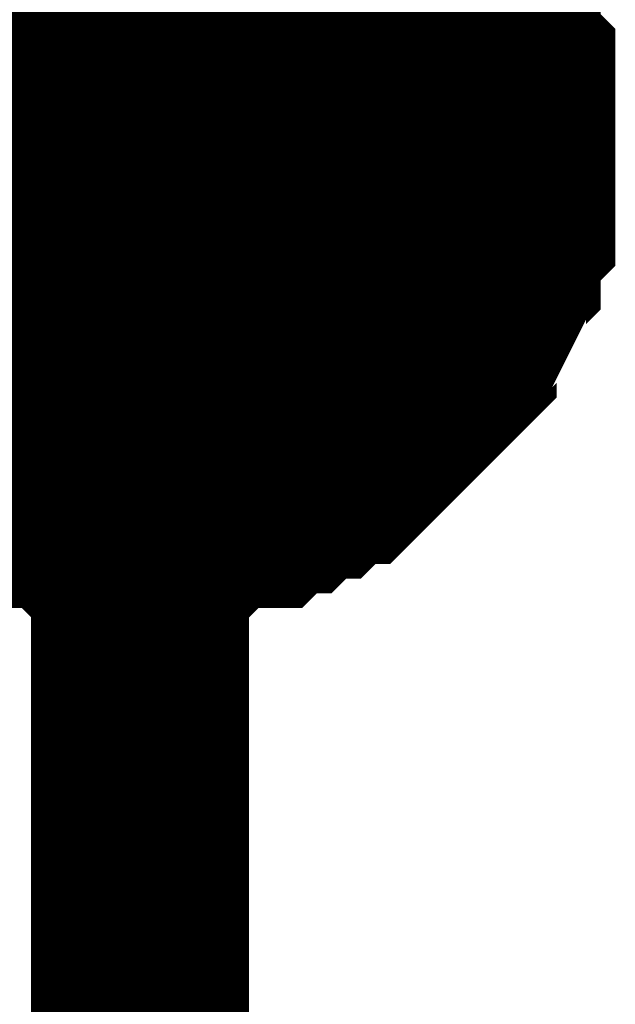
# Model space of a CAD drawing. Header units: inches. Extents: x 0 to 17, y 0 to 11.
# Tile 209 of 256: x 15.3434 to 15.3757, y 7.2529 to 7.3061. Entities that reach past the tile are written whole.
import ezdxf

# ---------------------------------------------------------------- set-up
doc = ezdxf.new("R2010")
doc.units = ezdxf.units.IN
doc.header["$MEASUREMENT"] = 0
doc.layers.add('Sheet', color=255, linetype='Continuous')

msp = doc.modelspace()

# ---------------------------------------------------------------- linework, layer by layer
at = {"layer": 'Sheet'}
for points in [[(15.349953, 7.999423, 0.0118, 0.0118, 0), (15.349953, 7.89951, 0.0118, 0.0118, 0), (15.349953, 7.699683, 0.0118, 0.0118, 0), (15.349953, 7.599769, 0.0118, 0.0118, 0), (15.349953, 7.499856, 0.0118, 0.0118, 0), (15.349953, 7.399942, 0.0118, 0.0118, 0), (15.349953, 7.299236, 0.0118, 0.0118, 0), (15.349953, 7.199322, 0.0118, 0.0118, 0), (15.349953, 7.099409, 0.0118, 0.0118, 0), (15.349953, 6.999495, 0.0118, 0.0118, 0), (15.349953, 6.899582, 0.0118, 0.0118, 0), (15.349953, 6.799668, 0.0118, 0.0118, 0), (15.349953, 6.699755, 0.0118, 0.0118, 0), (15.349953, 6.599841, 0.0118, 0.0118, 0), (15.349953, 6.499928, 0.0118, 0.0118, 0), (15.349953, 6.400014, 0.0118, 0.0118, 0), (15.349953, 6.299308, 0.0118, 0.0118, 0)], [(15.365019, 7.312716, 0.0118, 0.0118, 0), (15.365019, 7.311923, 0.0118, 0.0118, 0), (15.365812, 7.31113, 0.0118, 0.0118, 0), (15.366604, 7.310337, 0.0118, 0.0118, 0), (15.366604, 7.309544, 0.0118, 0.0118, 0), (15.367397, 7.308751, 0.0118, 0.0118, 0), (15.36819, 7.307958, 0.0118, 0.0118, 0), (15.36819, 7.307166, 0.0118, 0.0118, 0), (15.368983, 7.306373, 0.0118, 0.0118, 0), (15.368983, 7.30558, 0.0118, 0.0118, 0), (15.368983, 7.303994, 0.0118, 0.0118, 0), (15.369776, 7.303201, 0.0118, 0.0118, 0), (15.369776, 7.302408, 0.0118, 0.0118, 0), (15.369776, 7.301615, 0.0118, 0.0118, 0), (15.369776, 7.300029, 0.0118, 0.0118, 0), (15.369776, 7.299236, 0.0118, 0.0118, 0)], [(15.365019, 7.312716, 0.0118, 0.0118, 0), (15.365019, 7.311923, 0.0118, 0.0118, 0), (15.365812, 7.31113, 0.0118, 0.0118, 0), (15.366604, 7.310337, 0.0118, 0.0118, 0), (15.366604, 7.309544, 0.0118, 0.0118, 0), (15.367397, 7.308751, 0.0118, 0.0118, 0), (15.36819, 7.307958, 0.0118, 0.0118, 0), (15.36819, 7.307166, 0.0118, 0.0118, 0), (15.368983, 7.306373, 0.0118, 0.0118, 0), (15.368983, 7.30558, 0.0118, 0.0118, 0), (15.368983, 7.303994, 0.0118, 0.0118, 0), (15.369776, 7.303201, 0.0118, 0.0118, 0), (15.369776, 7.302408, 0.0118, 0.0118, 0), (15.369776, 7.301615, 0.0118, 0.0118, 0), (15.369776, 7.300029, 0.0118, 0.0118, 0), (15.369776, 7.299236, 0.0118, 0.0118, 0)], [(15.365019, 7.312716, 0.0118, 0.0118, 0), (15.365019, 7.311923, 0.0118, 0.0118, 0), (15.365812, 7.31113, 0.0118, 0.0118, 0), (15.366604, 7.310337, 0.0118, 0.0118, 0), (15.366604, 7.309544, 0.0118, 0.0118, 0), (15.367397, 7.308751, 0.0118, 0.0118, 0), (15.36819, 7.307958, 0.0118, 0.0118, 0), (15.36819, 7.307166, 0.0118, 0.0118, 0), (15.368983, 7.306373, 0.0118, 0.0118, 0), (15.368983, 7.30558, 0.0118, 0.0118, 0), (15.368983, 7.303994, 0.0118, 0.0118, 0), (15.369776, 7.303201, 0.0118, 0.0118, 0), (15.369776, 7.302408, 0.0118, 0.0118, 0), (15.369776, 7.301615, 0.0118, 0.0118, 0), (15.369776, 7.300029, 0.0118, 0.0118, 0), (15.369776, 7.299236, 0.0118, 0.0118, 0)], [(15.365019, 7.312716, 0.0118, 0.0118, 0), (15.365019, 7.311923, 0.0118, 0.0118, 0), (15.365812, 7.31113, 0.0118, 0.0118, 0), (15.366604, 7.310337, 0.0118, 0.0118, 0), (15.366604, 7.309544, 0.0118, 0.0118, 0), (15.367397, 7.308751, 0.0118, 0.0118, 0), (15.36819, 7.307958, 0.0118, 0.0118, 0), (15.36819, 7.307166, 0.0118, 0.0118, 0), (15.368983, 7.306373, 0.0118, 0.0118, 0), (15.368983, 7.30558, 0.0118, 0.0118, 0), (15.368983, 7.303994, 0.0118, 0.0118, 0), (15.369776, 7.303201, 0.0118, 0.0118, 0), (15.369776, 7.302408, 0.0118, 0.0118, 0), (15.369776, 7.301615, 0.0118, 0.0118, 0), (15.369776, 7.300029, 0.0118, 0.0118, 0), (15.369776, 7.299236, 0.0118, 0.0118, 0)], [(15.367397, 7.308751, 0.0039, 0.0039, 0), (15.36819, 7.307958, 0.0039, 0.0039, 0), (15.36819, 7.307166, 0.0039, 0.0039, 0), (15.368983, 7.306373, 0.0039, 0.0039, 0), (15.368983, 7.30558, 0.0039, 0.0039, 0), (15.368983, 7.303994, 0.0039, 0.0039, 0), (15.369776, 7.303201, 0.0039, 0.0039, 0), (15.369776, 7.302408, 0.0039, 0.0039, 0), (15.369776, 7.301615, 0.0039, 0.0039, 0), (15.369776, 7.300029, 0.0039, 0.0039, 0), (15.369776, 7.299236, 0.0039, 0.0039, 0)], [(15.367397, 7.308751, 0.0039, 0.0039, 0), (15.36819, 7.307958, 0.0039, 0.0039, 0), (15.36819, 7.307166, 0.0039, 0.0039, 0), (15.368983, 7.306373, 0.0039, 0.0039, 0), (15.368983, 7.30558, 0.0039, 0.0039, 0), (15.368983, 7.303994, 0.0039, 0.0039, 0), (15.369776, 7.303201, 0.0039, 0.0039, 0), (15.369776, 7.302408, 0.0039, 0.0039, 0), (15.369776, 7.301615, 0.0039, 0.0039, 0), (15.369776, 7.300029, 0.0039, 0.0039, 0), (15.369776, 7.299236, 0.0039, 0.0039, 0)], [(15.367397, 7.308751, 0.0039, 0.0039, 0), (15.36819, 7.307958, 0.0039, 0.0039, 0), (15.36819, 7.307166, 0.0039, 0.0039, 0), (15.368983, 7.306373, 0.0039, 0.0039, 0), (15.368983, 7.30558, 0.0039, 0.0039, 0), (15.368983, 7.303994, 0.0039, 0.0039, 0), (15.369776, 7.303201, 0.0039, 0.0039, 0), (15.369776, 7.302408, 0.0039, 0.0039, 0), (15.369776, 7.301615, 0.0039, 0.0039, 0), (15.369776, 7.300029, 0.0039, 0.0039, 0), (15.369776, 7.299236, 0.0039, 0.0039, 0)], [(15.367397, 7.308751, 0.0039, 0.0039, 0), (15.36819, 7.307958, 0.0039, 0.0039, 0), (15.36819, 7.307166, 0.0039, 0.0039, 0), (15.368983, 7.306373, 0.0039, 0.0039, 0), (15.368983, 7.30558, 0.0039, 0.0039, 0), (15.368983, 7.303994, 0.0039, 0.0039, 0), (15.369776, 7.303201, 0.0039, 0.0039, 0), (15.369776, 7.302408, 0.0039, 0.0039, 0), (15.369776, 7.301615, 0.0039, 0.0039, 0), (15.369776, 7.300029, 0.0039, 0.0039, 0), (15.369776, 7.299236, 0.0039, 0.0039, 0)], [(15.100187, 7.299236, 0.0118, 0.0118, 0), (15.349953, 7.299236, 0.0118, 0.0118, 0)], [(15.369776, 7.299236, 0.0118, 0.0118, 0), (15.369776, 7.298443, 0.0118, 0.0118, 0), (15.369776, 7.29765, 0.0118, 0.0118, 0), (15.369776, 7.296064, 0.0118, 0.0118, 0), (15.369776, 7.295271, 0.0118, 0.0118, 0), (15.368983, 7.294478, 0.0118, 0.0118, 0), (15.368983, 7.293685, 0.0118, 0.0118, 0), (15.368983, 7.292892, 0.0118, 0.0118, 0), (15.36819, 7.292099, 0.0118, 0.0118, 0), (15.36819, 7.291306, 0.0118, 0.0118, 0), (15.367397, 7.28972, 0.0118, 0.0118, 0), (15.366604, 7.288927, 0.0118, 0.0118, 0), (15.366604, 7.288134, 0.0118, 0.0118, 0), (15.365812, 7.287341, 0.0118, 0.0118, 0), (15.365019, 7.286548, 0.0118, 0.0118, 0), (15.365019, 7.286548, 0.0118, 0.0118, 0), (15.364226, 7.285755, 0.0118, 0.0118, 0), (15.363433, 7.284963, 0.0118, 0.0118, 0), (15.36264, 7.28417, 0.0118, 0.0118, 0), (15.361847, 7.283377, 0.0118, 0.0118, 0), (15.361054, 7.282584, 0.0118, 0.0118, 0), (15.360261, 7.282584, 0.0118, 0.0118, 0), (15.359468, 7.281791, 0.0118, 0.0118, 0), (15.358675, 7.281791, 0.0118, 0.0118, 0), (15.357882, 7.280998, 0.0118, 0.0118, 0), (15.35709, 7.280998, 0.0118, 0.0118, 0), (15.356297, 7.280205, 0.0118, 0.0118, 0), (15.354711, 7.280205, 0.0118, 0.0118, 0), (15.353918, 7.280205, 0.0118, 0.0118, 0), (15.353125, 7.279412, 0.0118, 0.0118, 0), (15.352332, 7.279412, 0.0118, 0.0118, 0), (15.350746, 7.279412, 0.0118, 0.0118, 0), (15.349953, 7.279412, 0.0118, 0.0118, 0)], [(15.369776, 7.299236, 0.0118, 0.0118, 0), (15.369776, 7.298443, 0.0118, 0.0118, 0), (15.369776, 7.29765, 0.0118, 0.0118, 0), (15.369776, 7.296064, 0.0118, 0.0118, 0), (15.369776, 7.295271, 0.0118, 0.0118, 0), (15.368983, 7.294478, 0.0118, 0.0118, 0), (15.368983, 7.293685, 0.0118, 0.0118, 0), (15.368983, 7.292892, 0.0118, 0.0118, 0), (15.36819, 7.292099, 0.0118, 0.0118, 0), (15.36819, 7.291306, 0.0118, 0.0118, 0), (15.367397, 7.28972, 0.0118, 0.0118, 0), (15.366604, 7.288927, 0.0118, 0.0118, 0), (15.366604, 7.288134, 0.0118, 0.0118, 0), (15.365812, 7.287341, 0.0118, 0.0118, 0), (15.365019, 7.286548, 0.0118, 0.0118, 0), (15.365019, 7.286548, 0.0118, 0.0118, 0), (15.364226, 7.285755, 0.0118, 0.0118, 0), (15.363433, 7.284963, 0.0118, 0.0118, 0), (15.36264, 7.28417, 0.0118, 0.0118, 0), (15.361847, 7.283377, 0.0118, 0.0118, 0), (15.361054, 7.282584, 0.0118, 0.0118, 0), (15.360261, 7.282584, 0.0118, 0.0118, 0), (15.359468, 7.281791, 0.0118, 0.0118, 0), (15.358675, 7.281791, 0.0118, 0.0118, 0), (15.357882, 7.280998, 0.0118, 0.0118, 0), (15.35709, 7.280998, 0.0118, 0.0118, 0), (15.356297, 7.280205, 0.0118, 0.0118, 0), (15.354711, 7.280205, 0.0118, 0.0118, 0), (15.353918, 7.280205, 0.0118, 0.0118, 0), (15.353125, 7.279412, 0.0118, 0.0118, 0), (15.352332, 7.279412, 0.0118, 0.0118, 0), (15.350746, 7.279412, 0.0118, 0.0118, 0), (15.349953, 7.279412, 0.0118, 0.0118, 0)], [(15.369776, 7.299236, 0.0118, 0.0118, 0), (15.369776, 7.298443, 0.0118, 0.0118, 0), (15.369776, 7.29765, 0.0118, 0.0118, 0), (15.369776, 7.296064, 0.0118, 0.0118, 0), (15.369776, 7.295271, 0.0118, 0.0118, 0), (15.368983, 7.294478, 0.0118, 0.0118, 0), (15.368983, 7.293685, 0.0118, 0.0118, 0), (15.368983, 7.292892, 0.0118, 0.0118, 0), (15.36819, 7.292099, 0.0118, 0.0118, 0), (15.36819, 7.291306, 0.0118, 0.0118, 0), (15.367397, 7.28972, 0.0118, 0.0118, 0), (15.366604, 7.288927, 0.0118, 0.0118, 0), (15.366604, 7.288134, 0.0118, 0.0118, 0), (15.365812, 7.287341, 0.0118, 0.0118, 0), (15.365019, 7.286548, 0.0118, 0.0118, 0), (15.365019, 7.286548, 0.0118, 0.0118, 0), (15.364226, 7.285755, 0.0118, 0.0118, 0), (15.363433, 7.284963, 0.0118, 0.0118, 0), (15.36264, 7.28417, 0.0118, 0.0118, 0), (15.361847, 7.283377, 0.0118, 0.0118, 0), (15.361054, 7.282584, 0.0118, 0.0118, 0), (15.360261, 7.282584, 0.0118, 0.0118, 0), (15.359468, 7.281791, 0.0118, 0.0118, 0), (15.358675, 7.281791, 0.0118, 0.0118, 0), (15.357882, 7.280998, 0.0118, 0.0118, 0), (15.35709, 7.280998, 0.0118, 0.0118, 0), (15.356297, 7.280205, 0.0118, 0.0118, 0), (15.354711, 7.280205, 0.0118, 0.0118, 0), (15.353918, 7.280205, 0.0118, 0.0118, 0), (15.353125, 7.279412, 0.0118, 0.0118, 0), (15.352332, 7.279412, 0.0118, 0.0118, 0), (15.350746, 7.279412, 0.0118, 0.0118, 0), (15.349953, 7.279412, 0.0118, 0.0118, 0)], [(15.369776, 7.299236, 0.0118, 0.0118, 0), (15.369776, 7.298443, 0.0118, 0.0118, 0), (15.369776, 7.29765, 0.0118, 0.0118, 0), (15.369776, 7.296064, 0.0118, 0.0118, 0), (15.369776, 7.295271, 0.0118, 0.0118, 0), (15.368983, 7.294478, 0.0118, 0.0118, 0), (15.368983, 7.293685, 0.0118, 0.0118, 0), (15.368983, 7.292892, 0.0118, 0.0118, 0), (15.36819, 7.292099, 0.0118, 0.0118, 0), (15.36819, 7.291306, 0.0118, 0.0118, 0), (15.367397, 7.28972, 0.0118, 0.0118, 0), (15.366604, 7.288927, 0.0118, 0.0118, 0), (15.366604, 7.288134, 0.0118, 0.0118, 0), (15.365812, 7.287341, 0.0118, 0.0118, 0), (15.365019, 7.286548, 0.0118, 0.0118, 0), (15.365019, 7.286548, 0.0118, 0.0118, 0), (15.364226, 7.285755, 0.0118, 0.0118, 0), (15.363433, 7.284963, 0.0118, 0.0118, 0), (15.36264, 7.28417, 0.0118, 0.0118, 0), (15.361847, 7.283377, 0.0118, 0.0118, 0), (15.361054, 7.282584, 0.0118, 0.0118, 0), (15.360261, 7.282584, 0.0118, 0.0118, 0), (15.359468, 7.281791, 0.0118, 0.0118, 0), (15.358675, 7.281791, 0.0118, 0.0118, 0), (15.357882, 7.280998, 0.0118, 0.0118, 0), (15.35709, 7.280998, 0.0118, 0.0118, 0), (15.356297, 7.280205, 0.0118, 0.0118, 0), (15.354711, 7.280205, 0.0118, 0.0118, 0), (15.353918, 7.280205, 0.0118, 0.0118, 0), (15.353125, 7.279412, 0.0118, 0.0118, 0), (15.352332, 7.279412, 0.0118, 0.0118, 0), (15.350746, 7.279412, 0.0118, 0.0118, 0), (15.349953, 7.279412, 0.0118, 0.0118, 0)], [(15.369776, 7.299236, 0.0118, 0.0118, 0), (15.369776, 7.299236, 0.0118, 0.0118, 0), (15.369776, 7.299236, 0.0118, 0.0118, 0), (15.369776, 7.299236, 0.0118, 0.0118, 0), (15.369776, 7.299236, 0.0118, 0.0118, 0), (15.369776, 7.299236, 0.0118, 0.0118, 0), (15.369776, 7.299236, 0.0118, 0.0118, 0), (15.369776, 7.299236, 0.0118, 0.0118, 0), (15.369776, 7.299236, 0.0118, 0.0118, 0), (15.369776, 7.299236, 0.0118, 0.0118, 0), (15.369776, 7.299236, 0.0118, 0.0118, 0), (15.369776, 7.299236, 0.0118, 0.0118, 0), (15.369776, 7.299236, 0.0118, 0.0118, 0), (15.369776, 7.299236, 0.0118, 0.0118, 0), (15.369776, 7.299236, 0.0118, 0.0118, 0), (15.369776, 7.299236, 0.0118, 0.0118, 0), (15.369776, 7.299236, 0.0118, 0.0118, 0), (15.369776, 7.299236, 0.0118, 0.0118, 0), (15.369776, 7.299236, 0.0118, 0.0118, 0), (15.369776, 7.299236, 0.0118, 0.0118, 0), (15.369776, 7.299236, 0.0118, 0.0118, 0), (15.369776, 7.299236, 0.0118, 0.0118, 0), (15.369776, 7.299236, 0.0118, 0.0118, 0), (15.369776, 7.299236, 0.0118, 0.0118, 0), (15.369776, 7.299236, 0.0118, 0.0118, 0), (15.369776, 7.299236, 0.0118, 0.0118, 0), (15.369776, 7.299236, 0.0118, 0.0118, 0), (15.369776, 7.299236, 0.0118, 0.0118, 0), (15.369776, 7.299236, 0.0118, 0.0118, 0), (15.369776, 7.299236, 0.0118, 0.0118, 0), (15.369776, 7.299236, 0.0118, 0.0118, 0), (15.369776, 7.299236, 0.0118, 0.0118, 0), (15.369776, 7.299236, 0.0118, 0.0118, 0)], [(15.369776, 7.299236, 0.0118, 0.0118, 0), (15.369776, 7.299236, 0.0118, 0.0118, 0)], [(15.369776, 7.299236, 0.0118, 0.0118, 0), (15.369776, 7.299236, 0.0118, 0.0118, 0), (15.369776, 7.299236, 0.0118, 0.0118, 0), (15.369776, 7.299236, 0.0118, 0.0118, 0), (15.369776, 7.299236, 0.0118, 0.0118, 0), (15.369776, 7.299236, 0.0118, 0.0118, 0), (15.369776, 7.299236, 0.0118, 0.0118, 0), (15.369776, 7.299236, 0.0118, 0.0118, 0), (15.369776, 7.299236, 0.0118, 0.0118, 0), (15.369776, 7.299236, 0.0118, 0.0118, 0), (15.369776, 7.299236, 0.0118, 0.0118, 0), (15.369776, 7.299236, 0.0118, 0.0118, 0), (15.369776, 7.299236, 0.0118, 0.0118, 0), (15.369776, 7.299236, 0.0118, 0.0118, 0), (15.369776, 7.299236, 0.0118, 0.0118, 0), (15.369776, 7.299236, 0.0118, 0.0118, 0), (15.369776, 7.299236, 0.0118, 0.0118, 0), (15.369776, 7.299236, 0.0118, 0.0118, 0), (15.369776, 7.299236, 0.0118, 0.0118, 0), (15.369776, 7.299236, 0.0118, 0.0118, 0), (15.369776, 7.299236, 0.0118, 0.0118, 0), (15.369776, 7.299236, 0.0118, 0.0118, 0), (15.369776, 7.299236, 0.0118, 0.0118, 0), (15.369776, 7.299236, 0.0118, 0.0118, 0), (15.369776, 7.299236, 0.0118, 0.0118, 0), (15.369776, 7.299236, 0.0118, 0.0118, 0), (15.369776, 7.299236, 0.0118, 0.0118, 0), (15.369776, 7.299236, 0.0118, 0.0118, 0), (15.369776, 7.299236, 0.0118, 0.0118, 0), (15.369776, 7.299236, 0.0118, 0.0118, 0), (15.369776, 7.299236, 0.0118, 0.0118, 0), (15.369776, 7.299236, 0.0118, 0.0118, 0), (15.369776, 7.299236, 0.0118, 0.0118, 0)], [(15.369776, 7.299236, 0.0118, 0.0118, 0), (15.369776, 7.299236, 0.0118, 0.0118, 0)], [(15.369776, 7.299236, 0.0118, 0.0118, 0), (15.369776, 7.299236, 0.0118, 0.0118, 0), (15.369776, 7.299236, 0.0118, 0.0118, 0), (15.369776, 7.299236, 0.0118, 0.0118, 0), (15.369776, 7.299236, 0.0118, 0.0118, 0), (15.369776, 7.299236, 0.0118, 0.0118, 0), (15.369776, 7.299236, 0.0118, 0.0118, 0), (15.369776, 7.299236, 0.0118, 0.0118, 0), (15.369776, 7.299236, 0.0118, 0.0118, 0), (15.369776, 7.299236, 0.0118, 0.0118, 0), (15.369776, 7.299236, 0.0118, 0.0118, 0), (15.369776, 7.299236, 0.0118, 0.0118, 0), (15.369776, 7.299236, 0.0118, 0.0118, 0), (15.369776, 7.299236, 0.0118, 0.0118, 0), (15.369776, 7.299236, 0.0118, 0.0118, 0), (15.369776, 7.299236, 0.0118, 0.0118, 0), (15.369776, 7.299236, 0.0118, 0.0118, 0), (15.369776, 7.299236, 0.0118, 0.0118, 0), (15.369776, 7.299236, 0.0118, 0.0118, 0), (15.369776, 7.299236, 0.0118, 0.0118, 0), (15.369776, 7.299236, 0.0118, 0.0118, 0), (15.369776, 7.299236, 0.0118, 0.0118, 0), (15.369776, 7.299236, 0.0118, 0.0118, 0), (15.369776, 7.299236, 0.0118, 0.0118, 0), (15.369776, 7.299236, 0.0118, 0.0118, 0), (15.369776, 7.299236, 0.0118, 0.0118, 0), (15.369776, 7.299236, 0.0118, 0.0118, 0), (15.369776, 7.299236, 0.0118, 0.0118, 0), (15.369776, 7.299236, 0.0118, 0.0118, 0), (15.369776, 7.299236, 0.0118, 0.0118, 0), (15.369776, 7.299236, 0.0118, 0.0118, 0), (15.369776, 7.299236, 0.0118, 0.0118, 0), (15.369776, 7.299236, 0.0118, 0.0118, 0)], [(15.369776, 7.299236, 0.0118, 0.0118, 0), (15.369776, 7.299236, 0.0118, 0.0118, 0)], [(15.369776, 7.299236, 0.0118, 0.0118, 0), (15.369776, 7.299236, 0.0118, 0.0118, 0), (15.369776, 7.299236, 0.0118, 0.0118, 0), (15.369776, 7.299236, 0.0118, 0.0118, 0), (15.369776, 7.299236, 0.0118, 0.0118, 0), (15.369776, 7.299236, 0.0118, 0.0118, 0), (15.369776, 7.299236, 0.0118, 0.0118, 0), (15.369776, 7.299236, 0.0118, 0.0118, 0), (15.369776, 7.299236, 0.0118, 0.0118, 0), (15.369776, 7.299236, 0.0118, 0.0118, 0), (15.369776, 7.299236, 0.0118, 0.0118, 0), (15.369776, 7.299236, 0.0118, 0.0118, 0), (15.369776, 7.299236, 0.0118, 0.0118, 0), (15.369776, 7.299236, 0.0118, 0.0118, 0), (15.369776, 7.299236, 0.0118, 0.0118, 0), (15.369776, 7.299236, 0.0118, 0.0118, 0), (15.369776, 7.299236, 0.0118, 0.0118, 0), (15.369776, 7.299236, 0.0118, 0.0118, 0), (15.369776, 7.299236, 0.0118, 0.0118, 0), (15.369776, 7.299236, 0.0118, 0.0118, 0), (15.369776, 7.299236, 0.0118, 0.0118, 0), (15.369776, 7.299236, 0.0118, 0.0118, 0), (15.369776, 7.299236, 0.0118, 0.0118, 0), (15.369776, 7.299236, 0.0118, 0.0118, 0), (15.369776, 7.299236, 0.0118, 0.0118, 0), (15.369776, 7.299236, 0.0118, 0.0118, 0), (15.369776, 7.299236, 0.0118, 0.0118, 0), (15.369776, 7.299236, 0.0118, 0.0118, 0), (15.369776, 7.299236, 0.0118, 0.0118, 0), (15.369776, 7.299236, 0.0118, 0.0118, 0), (15.369776, 7.299236, 0.0118, 0.0118, 0), (15.369776, 7.299236, 0.0118, 0.0118, 0), (15.369776, 7.299236, 0.0118, 0.0118, 0)], [(15.369776, 7.299236, 0.0118, 0.0118, 0), (15.369776, 7.299236, 0.0118, 0.0118, 0)], [(15.369776, 7.299236, 0.0039, 0.0039, 0), (15.369776, 7.298443, 0.0039, 0.0039, 0), (15.369776, 7.29765, 0.0039, 0.0039, 0), (15.369776, 7.296064, 0.0039, 0.0039, 0), (15.369776, 7.295271, 0.0039, 0.0039, 0), (15.368983, 7.294478, 0.0039, 0.0039, 0), (15.368983, 7.293685, 0.0039, 0.0039, 0), (15.368983, 7.292892, 0.0039, 0.0039, 0), (15.36819, 7.292099, 0.0039, 0.0039, 0), (15.36819, 7.291306, 0.0039, 0.0039, 0), (15.367397, 7.28972, 0.0039, 0.0039, 0), (15.366604, 7.288927, 0.0039, 0.0039, 0), (15.366604, 7.288134, 0.0039, 0.0039, 0), (15.365812, 7.287341, 0.0039, 0.0039, 0), (15.365019, 7.286548, 0.0039, 0.0039, 0), (15.365019, 7.286548, 0.0039, 0.0039, 0), (15.364226, 7.285755, 0.0039, 0.0039, 0), (15.363433, 7.284963, 0.0039, 0.0039, 0), (15.36264, 7.28417, 0.0039, 0.0039, 0), (15.361847, 7.283377, 0.0039, 0.0039, 0), (15.361054, 7.282584, 0.0039, 0.0039, 0), (15.360261, 7.282584, 0.0039, 0.0039, 0), (15.359468, 7.281791, 0.0039, 0.0039, 0), (15.358675, 7.281791, 0.0039, 0.0039, 0), (15.357882, 7.280998, 0.0039, 0.0039, 0), (15.35709, 7.280998, 0.0039, 0.0039, 0), (15.356297, 7.280205, 0.0039, 0.0039, 0), (15.354711, 7.280205, 0.0039, 0.0039, 0), (15.353918, 7.280205, 0.0039, 0.0039, 0), (15.353125, 7.279412, 0.0039, 0.0039, 0), (15.352332, 7.279412, 0.0039, 0.0039, 0), (15.350746, 7.279412, 0.0039, 0.0039, 0), (15.349953, 7.279412, 0.0039, 0.0039, 0)], [(15.369776, 7.299236, 0.0039, 0.0039, 0), (15.369776, 7.298443, 0.0039, 0.0039, 0), (15.369776, 7.29765, 0.0039, 0.0039, 0), (15.369776, 7.296064, 0.0039, 0.0039, 0), (15.369776, 7.295271, 0.0039, 0.0039, 0), (15.368983, 7.294478, 0.0039, 0.0039, 0), (15.368983, 7.293685, 0.0039, 0.0039, 0), (15.368983, 7.292892, 0.0039, 0.0039, 0), (15.36819, 7.292099, 0.0039, 0.0039, 0), (15.36819, 7.291306, 0.0039, 0.0039, 0), (15.367397, 7.28972, 0.0039, 0.0039, 0), (15.366604, 7.288927, 0.0039, 0.0039, 0), (15.366604, 7.288134, 0.0039, 0.0039, 0), (15.365812, 7.287341, 0.0039, 0.0039, 0), (15.365019, 7.286548, 0.0039, 0.0039, 0), (15.365019, 7.286548, 0.0039, 0.0039, 0), (15.364226, 7.285755, 0.0039, 0.0039, 0), (15.363433, 7.284963, 0.0039, 0.0039, 0), (15.36264, 7.28417, 0.0039, 0.0039, 0), (15.361847, 7.283377, 0.0039, 0.0039, 0), (15.361054, 7.282584, 0.0039, 0.0039, 0), (15.360261, 7.282584, 0.0039, 0.0039, 0), (15.359468, 7.281791, 0.0039, 0.0039, 0), (15.358675, 7.281791, 0.0039, 0.0039, 0), (15.357882, 7.280998, 0.0039, 0.0039, 0), (15.35709, 7.280998, 0.0039, 0.0039, 0), (15.356297, 7.280205, 0.0039, 0.0039, 0), (15.354711, 7.280205, 0.0039, 0.0039, 0), (15.353918, 7.280205, 0.0039, 0.0039, 0), (15.353125, 7.279412, 0.0039, 0.0039, 0), (15.352332, 7.279412, 0.0039, 0.0039, 0), (15.350746, 7.279412, 0.0039, 0.0039, 0), (15.349953, 7.279412, 0.0039, 0.0039, 0)], [(15.369776, 7.299236, 0.0039, 0.0039, 0), (15.369776, 7.298443, 0.0039, 0.0039, 0), (15.369776, 7.29765, 0.0039, 0.0039, 0), (15.369776, 7.296064, 0.0039, 0.0039, 0), (15.369776, 7.295271, 0.0039, 0.0039, 0), (15.368983, 7.294478, 0.0039, 0.0039, 0), (15.368983, 7.293685, 0.0039, 0.0039, 0), (15.368983, 7.292892, 0.0039, 0.0039, 0), (15.36819, 7.292099, 0.0039, 0.0039, 0), (15.36819, 7.291306, 0.0039, 0.0039, 0), (15.367397, 7.28972, 0.0039, 0.0039, 0), (15.366604, 7.288927, 0.0039, 0.0039, 0), (15.366604, 7.288134, 0.0039, 0.0039, 0), (15.365812, 7.287341, 0.0039, 0.0039, 0), (15.365019, 7.286548, 0.0039, 0.0039, 0), (15.365019, 7.286548, 0.0039, 0.0039, 0), (15.364226, 7.285755, 0.0039, 0.0039, 0), (15.363433, 7.284963, 0.0039, 0.0039, 0), (15.36264, 7.28417, 0.0039, 0.0039, 0), (15.361847, 7.283377, 0.0039, 0.0039, 0), (15.361054, 7.282584, 0.0039, 0.0039, 0), (15.360261, 7.282584, 0.0039, 0.0039, 0), (15.359468, 7.281791, 0.0039, 0.0039, 0), (15.358675, 7.281791, 0.0039, 0.0039, 0), (15.357882, 7.280998, 0.0039, 0.0039, 0), (15.35709, 7.280998, 0.0039, 0.0039, 0), (15.356297, 7.280205, 0.0039, 0.0039, 0), (15.354711, 7.280205, 0.0039, 0.0039, 0), (15.353918, 7.280205, 0.0039, 0.0039, 0), (15.353125, 7.279412, 0.0039, 0.0039, 0), (15.352332, 7.279412, 0.0039, 0.0039, 0), (15.350746, 7.279412, 0.0039, 0.0039, 0), (15.349953, 7.279412, 0.0039, 0.0039, 0)], [(15.369776, 7.299236, 0.0039, 0.0039, 0), (15.369776, 7.298443, 0.0039, 0.0039, 0), (15.369776, 7.29765, 0.0039, 0.0039, 0), (15.369776, 7.296064, 0.0039, 0.0039, 0), (15.369776, 7.295271, 0.0039, 0.0039, 0), (15.368983, 7.294478, 0.0039, 0.0039, 0), (15.368983, 7.293685, 0.0039, 0.0039, 0), (15.368983, 7.292892, 0.0039, 0.0039, 0), (15.36819, 7.292099, 0.0039, 0.0039, 0), (15.36819, 7.291306, 0.0039, 0.0039, 0), (15.367397, 7.28972, 0.0039, 0.0039, 0), (15.366604, 7.288927, 0.0039, 0.0039, 0), (15.366604, 7.288134, 0.0039, 0.0039, 0), (15.365812, 7.287341, 0.0039, 0.0039, 0), (15.365019, 7.286548, 0.0039, 0.0039, 0), (15.365019, 7.286548, 0.0039, 0.0039, 0), (15.364226, 7.285755, 0.0039, 0.0039, 0), (15.363433, 7.284963, 0.0039, 0.0039, 0), (15.36264, 7.28417, 0.0039, 0.0039, 0), (15.361847, 7.283377, 0.0039, 0.0039, 0), (15.361054, 7.282584, 0.0039, 0.0039, 0), (15.360261, 7.282584, 0.0039, 0.0039, 0), (15.359468, 7.281791, 0.0039, 0.0039, 0), (15.358675, 7.281791, 0.0039, 0.0039, 0), (15.357882, 7.280998, 0.0039, 0.0039, 0), (15.35709, 7.280998, 0.0039, 0.0039, 0), (15.356297, 7.280205, 0.0039, 0.0039, 0), (15.354711, 7.280205, 0.0039, 0.0039, 0), (15.353918, 7.280205, 0.0039, 0.0039, 0), (15.353125, 7.279412, 0.0039, 0.0039, 0), (15.352332, 7.279412, 0.0039, 0.0039, 0), (15.350746, 7.279412, 0.0039, 0.0039, 0), (15.349953, 7.279412, 0.0039, 0.0039, 0)], [(15.369776, 7.299236, 0.0039, 0.0039, 0), (15.369776, 7.299236, 0.0039, 0.0039, 0), (15.369776, 7.299236, 0.0039, 0.0039, 0), (15.369776, 7.299236, 0.0039, 0.0039, 0), (15.369776, 7.299236, 0.0039, 0.0039, 0), (15.369776, 7.299236, 0.0039, 0.0039, 0), (15.369776, 7.299236, 0.0039, 0.0039, 0), (15.369776, 7.299236, 0.0039, 0.0039, 0), (15.369776, 7.299236, 0.0039, 0.0039, 0), (15.369776, 7.299236, 0.0039, 0.0039, 0), (15.369776, 7.299236, 0.0039, 0.0039, 0), (15.369776, 7.299236, 0.0039, 0.0039, 0), (15.369776, 7.299236, 0.0039, 0.0039, 0), (15.369776, 7.299236, 0.0039, 0.0039, 0), (15.369776, 7.299236, 0.0039, 0.0039, 0), (15.369776, 7.299236, 0.0039, 0.0039, 0), (15.369776, 7.299236, 0.0039, 0.0039, 0), (15.369776, 7.299236, 0.0039, 0.0039, 0), (15.369776, 7.299236, 0.0039, 0.0039, 0), (15.369776, 7.299236, 0.0039, 0.0039, 0), (15.369776, 7.299236, 0.0039, 0.0039, 0), (15.369776, 7.299236, 0.0039, 0.0039, 0), (15.369776, 7.299236, 0.0039, 0.0039, 0), (15.369776, 7.299236, 0.0039, 0.0039, 0), (15.369776, 7.299236, 0.0039, 0.0039, 0), (15.369776, 7.299236, 0.0039, 0.0039, 0), (15.369776, 7.299236, 0.0039, 0.0039, 0), (15.369776, 7.299236, 0.0039, 0.0039, 0), (15.369776, 7.299236, 0.0039, 0.0039, 0), (15.369776, 7.299236, 0.0039, 0.0039, 0), (15.369776, 7.299236, 0.0039, 0.0039, 0), (15.369776, 7.299236, 0.0039, 0.0039, 0), (15.369776, 7.299236, 0.0039, 0.0039, 0)], [(15.369776, 7.299236, 0.0039, 0.0039, 0), (15.369776, 7.299236, 0.0039, 0.0039, 0)], [(15.369776, 7.299236, 0.0039, 0.0039, 0), (15.369776, 7.299236, 0.0039, 0.0039, 0), (15.369776, 7.299236, 0.0039, 0.0039, 0), (15.369776, 7.299236, 0.0039, 0.0039, 0), (15.369776, 7.299236, 0.0039, 0.0039, 0), (15.369776, 7.299236, 0.0039, 0.0039, 0), (15.369776, 7.299236, 0.0039, 0.0039, 0), (15.369776, 7.299236, 0.0039, 0.0039, 0), (15.369776, 7.299236, 0.0039, 0.0039, 0), (15.369776, 7.299236, 0.0039, 0.0039, 0), (15.369776, 7.299236, 0.0039, 0.0039, 0), (15.369776, 7.299236, 0.0039, 0.0039, 0), (15.369776, 7.299236, 0.0039, 0.0039, 0), (15.369776, 7.299236, 0.0039, 0.0039, 0), (15.369776, 7.299236, 0.0039, 0.0039, 0), (15.369776, 7.299236, 0.0039, 0.0039, 0), (15.369776, 7.299236, 0.0039, 0.0039, 0), (15.369776, 7.299236, 0.0039, 0.0039, 0), (15.369776, 7.299236, 0.0039, 0.0039, 0), (15.369776, 7.299236, 0.0039, 0.0039, 0), (15.369776, 7.299236, 0.0039, 0.0039, 0), (15.369776, 7.299236, 0.0039, 0.0039, 0), (15.369776, 7.299236, 0.0039, 0.0039, 0), (15.369776, 7.299236, 0.0039, 0.0039, 0), (15.369776, 7.299236, 0.0039, 0.0039, 0), (15.369776, 7.299236, 0.0039, 0.0039, 0), (15.369776, 7.299236, 0.0039, 0.0039, 0), (15.369776, 7.299236, 0.0039, 0.0039, 0), (15.369776, 7.299236, 0.0039, 0.0039, 0), (15.369776, 7.299236, 0.0039, 0.0039, 0), (15.369776, 7.299236, 0.0039, 0.0039, 0), (15.369776, 7.299236, 0.0039, 0.0039, 0), (15.369776, 7.299236, 0.0039, 0.0039, 0)], [(15.369776, 7.299236, 0.0039, 0.0039, 0), (15.369776, 7.299236, 0.0039, 0.0039, 0)], [(15.369776, 7.299236, 0.0039, 0.0039, 0), (15.369776, 7.299236, 0.0039, 0.0039, 0), (15.369776, 7.299236, 0.0039, 0.0039, 0), (15.369776, 7.299236, 0.0039, 0.0039, 0), (15.369776, 7.299236, 0.0039, 0.0039, 0), (15.369776, 7.299236, 0.0039, 0.0039, 0), (15.369776, 7.299236, 0.0039, 0.0039, 0), (15.369776, 7.299236, 0.0039, 0.0039, 0), (15.369776, 7.299236, 0.0039, 0.0039, 0), (15.369776, 7.299236, 0.0039, 0.0039, 0), (15.369776, 7.299236, 0.0039, 0.0039, 0), (15.369776, 7.299236, 0.0039, 0.0039, 0), (15.369776, 7.299236, 0.0039, 0.0039, 0), (15.369776, 7.299236, 0.0039, 0.0039, 0), (15.369776, 7.299236, 0.0039, 0.0039, 0), (15.369776, 7.299236, 0.0039, 0.0039, 0), (15.369776, 7.299236, 0.0039, 0.0039, 0), (15.369776, 7.299236, 0.0039, 0.0039, 0), (15.369776, 7.299236, 0.0039, 0.0039, 0), (15.369776, 7.299236, 0.0039, 0.0039, 0), (15.369776, 7.299236, 0.0039, 0.0039, 0), (15.369776, 7.299236, 0.0039, 0.0039, 0), (15.369776, 7.299236, 0.0039, 0.0039, 0), (15.369776, 7.299236, 0.0039, 0.0039, 0), (15.369776, 7.299236, 0.0039, 0.0039, 0), (15.369776, 7.299236, 0.0039, 0.0039, 0), (15.369776, 7.299236, 0.0039, 0.0039, 0), (15.369776, 7.299236, 0.0039, 0.0039, 0), (15.369776, 7.299236, 0.0039, 0.0039, 0), (15.369776, 7.299236, 0.0039, 0.0039, 0), (15.369776, 7.299236, 0.0039, 0.0039, 0), (15.369776, 7.299236, 0.0039, 0.0039, 0), (15.369776, 7.299236, 0.0039, 0.0039, 0)], [(15.369776, 7.299236, 0.0039, 0.0039, 0), (15.369776, 7.299236, 0.0039, 0.0039, 0)], [(15.369776, 7.299236, 0.0039, 0.0039, 0), (15.369776, 7.299236, 0.0039, 0.0039, 0), (15.369776, 7.299236, 0.0039, 0.0039, 0), (15.369776, 7.299236, 0.0039, 0.0039, 0), (15.369776, 7.299236, 0.0039, 0.0039, 0), (15.369776, 7.299236, 0.0039, 0.0039, 0), (15.369776, 7.299236, 0.0039, 0.0039, 0), (15.369776, 7.299236, 0.0039, 0.0039, 0), (15.369776, 7.299236, 0.0039, 0.0039, 0), (15.369776, 7.299236, 0.0039, 0.0039, 0), (15.369776, 7.299236, 0.0039, 0.0039, 0), (15.369776, 7.299236, 0.0039, 0.0039, 0), (15.369776, 7.299236, 0.0039, 0.0039, 0), (15.369776, 7.299236, 0.0039, 0.0039, 0), (15.369776, 7.299236, 0.0039, 0.0039, 0), (15.369776, 7.299236, 0.0039, 0.0039, 0), (15.369776, 7.299236, 0.0039, 0.0039, 0), (15.369776, 7.299236, 0.0039, 0.0039, 0), (15.369776, 7.299236, 0.0039, 0.0039, 0), (15.369776, 7.299236, 0.0039, 0.0039, 0), (15.369776, 7.299236, 0.0039, 0.0039, 0), (15.369776, 7.299236, 0.0039, 0.0039, 0), (15.369776, 7.299236, 0.0039, 0.0039, 0), (15.369776, 7.299236, 0.0039, 0.0039, 0), (15.369776, 7.299236, 0.0039, 0.0039, 0), (15.369776, 7.299236, 0.0039, 0.0039, 0), (15.369776, 7.299236, 0.0039, 0.0039, 0), (15.369776, 7.299236, 0.0039, 0.0039, 0), (15.369776, 7.299236, 0.0039, 0.0039, 0), (15.369776, 7.299236, 0.0039, 0.0039, 0), (15.369776, 7.299236, 0.0039, 0.0039, 0), (15.369776, 7.299236, 0.0039, 0.0039, 0), (15.369776, 7.299236, 0.0039, 0.0039, 0)], [(15.369776, 7.299236, 0.0039, 0.0039, 0), (15.369776, 7.299236, 0.0039, 0.0039, 0)], [(15.349953, 7.279412, 0.0118, 0.0118, 0), (15.34916, 7.279412, 0.0118, 0.0118, 0), (15.347575, 7.279412, 0.0118, 0.0118, 0), (15.346782, 7.279412, 0.0118, 0.0118, 0), (15.345989, 7.280205, 0.0118, 0.0118, 0), (15.345196, 7.280205, 0.0118, 0.0118, 0), (15.34361, 7.280205, 0.0118, 0.0118, 0), (15.342817, 7.280998, 0.0118, 0.0118, 0), (15.342024, 7.280998, 0.0118, 0.0118, 0), (15.341231, 7.281791, 0.0118, 0.0118, 0), (15.340438, 7.281791, 0.0118, 0.0118, 0), (15.339646, 7.282584, 0.0118, 0.0118, 0), (15.338853, 7.282584, 0.0118, 0.0118, 0), (15.33806, 7.283377, 0.0118, 0.0118, 0), (15.337267, 7.28417, 0.0118, 0.0118, 0)], [(15.349953, 7.279412, 0.0118, 0.0118, 0), (15.34916, 7.279412, 0.0118, 0.0118, 0), (15.347575, 7.279412, 0.0118, 0.0118, 0), (15.346782, 7.279412, 0.0118, 0.0118, 0), (15.345989, 7.280205, 0.0118, 0.0118, 0), (15.345196, 7.280205, 0.0118, 0.0118, 0), (15.34361, 7.280205, 0.0118, 0.0118, 0), (15.342817, 7.280998, 0.0118, 0.0118, 0), (15.342024, 7.280998, 0.0118, 0.0118, 0), (15.341231, 7.281791, 0.0118, 0.0118, 0), (15.340438, 7.281791, 0.0118, 0.0118, 0), (15.339646, 7.282584, 0.0118, 0.0118, 0), (15.338853, 7.282584, 0.0118, 0.0118, 0), (15.33806, 7.283377, 0.0118, 0.0118, 0), (15.337267, 7.28417, 0.0118, 0.0118, 0)], [(15.349953, 7.279412, 0.0118, 0.0118, 0), (15.34916, 7.279412, 0.0118, 0.0118, 0), (15.347575, 7.279412, 0.0118, 0.0118, 0), (15.346782, 7.279412, 0.0118, 0.0118, 0), (15.345989, 7.280205, 0.0118, 0.0118, 0), (15.345196, 7.280205, 0.0118, 0.0118, 0), (15.34361, 7.280205, 0.0118, 0.0118, 0), (15.342817, 7.280998, 0.0118, 0.0118, 0), (15.342024, 7.280998, 0.0118, 0.0118, 0), (15.341231, 7.281791, 0.0118, 0.0118, 0), (15.340438, 7.281791, 0.0118, 0.0118, 0), (15.339646, 7.282584, 0.0118, 0.0118, 0), (15.338853, 7.282584, 0.0118, 0.0118, 0), (15.33806, 7.283377, 0.0118, 0.0118, 0), (15.337267, 7.28417, 0.0118, 0.0118, 0)], [(15.349953, 7.279412, 0.0118, 0.0118, 0), (15.34916, 7.279412, 0.0118, 0.0118, 0), (15.347575, 7.279412, 0.0118, 0.0118, 0), (15.346782, 7.279412, 0.0118, 0.0118, 0), (15.345989, 7.280205, 0.0118, 0.0118, 0), (15.345196, 7.280205, 0.0118, 0.0118, 0), (15.34361, 7.280205, 0.0118, 0.0118, 0), (15.342817, 7.280998, 0.0118, 0.0118, 0), (15.342024, 7.280998, 0.0118, 0.0118, 0), (15.341231, 7.281791, 0.0118, 0.0118, 0), (15.340438, 7.281791, 0.0118, 0.0118, 0), (15.339646, 7.282584, 0.0118, 0.0118, 0), (15.338853, 7.282584, 0.0118, 0.0118, 0), (15.33806, 7.283377, 0.0118, 0.0118, 0), (15.337267, 7.28417, 0.0118, 0.0118, 0)], [(15.349953, 7.279412, 0.0039, 0.0039, 0), (15.34916, 7.279412, 0.0039, 0.0039, 0), (15.347575, 7.279412, 0.0039, 0.0039, 0), (15.346782, 7.279412, 0.0039, 0.0039, 0), (15.345989, 7.280205, 0.0039, 0.0039, 0), (15.345196, 7.280205, 0.0039, 0.0039, 0), (15.34361, 7.280205, 0.0039, 0.0039, 0), (15.342817, 7.280998, 0.0039, 0.0039, 0), (15.342024, 7.280998, 0.0039, 0.0039, 0), (15.341231, 7.281791, 0.0039, 0.0039, 0)], [(15.349953, 7.279412, 0.0039, 0.0039, 0), (15.34916, 7.279412, 0.0039, 0.0039, 0), (15.347575, 7.279412, 0.0039, 0.0039, 0), (15.346782, 7.279412, 0.0039, 0.0039, 0), (15.345989, 7.280205, 0.0039, 0.0039, 0), (15.345196, 7.280205, 0.0039, 0.0039, 0), (15.34361, 7.280205, 0.0039, 0.0039, 0), (15.342817, 7.280998, 0.0039, 0.0039, 0), (15.342024, 7.280998, 0.0039, 0.0039, 0), (15.341231, 7.281791, 0.0039, 0.0039, 0)], [(15.349953, 7.279412, 0.0039, 0.0039, 0), (15.34916, 7.279412, 0.0039, 0.0039, 0), (15.347575, 7.279412, 0.0039, 0.0039, 0), (15.346782, 7.279412, 0.0039, 0.0039, 0), (15.345989, 7.280205, 0.0039, 0.0039, 0), (15.345196, 7.280205, 0.0039, 0.0039, 0), (15.34361, 7.280205, 0.0039, 0.0039, 0), (15.342817, 7.280998, 0.0039, 0.0039, 0), (15.342024, 7.280998, 0.0039, 0.0039, 0), (15.341231, 7.281791, 0.0039, 0.0039, 0)], [(15.349953, 7.279412, 0.0039, 0.0039, 0), (15.34916, 7.279412, 0.0039, 0.0039, 0), (15.347575, 7.279412, 0.0039, 0.0039, 0), (15.346782, 7.279412, 0.0039, 0.0039, 0), (15.345989, 7.280205, 0.0039, 0.0039, 0), (15.345196, 7.280205, 0.0039, 0.0039, 0), (15.34361, 7.280205, 0.0039, 0.0039, 0), (15.342817, 7.280998, 0.0039, 0.0039, 0), (15.342024, 7.280998, 0.0039, 0.0039, 0), (15.341231, 7.281791, 0.0039, 0.0039, 0)]]:
    msp.add_lwpolyline(points, format="xyseb", dxfattribs=at)
msp.add_lwpolyline([(15.34, 7.3, 0.02, 0.02, 1), (15.36, 7.3, 0.02, 0.02, 1)], format="xyseb", close=True, dxfattribs=at)

doc.saveas('drawing.dxf')
